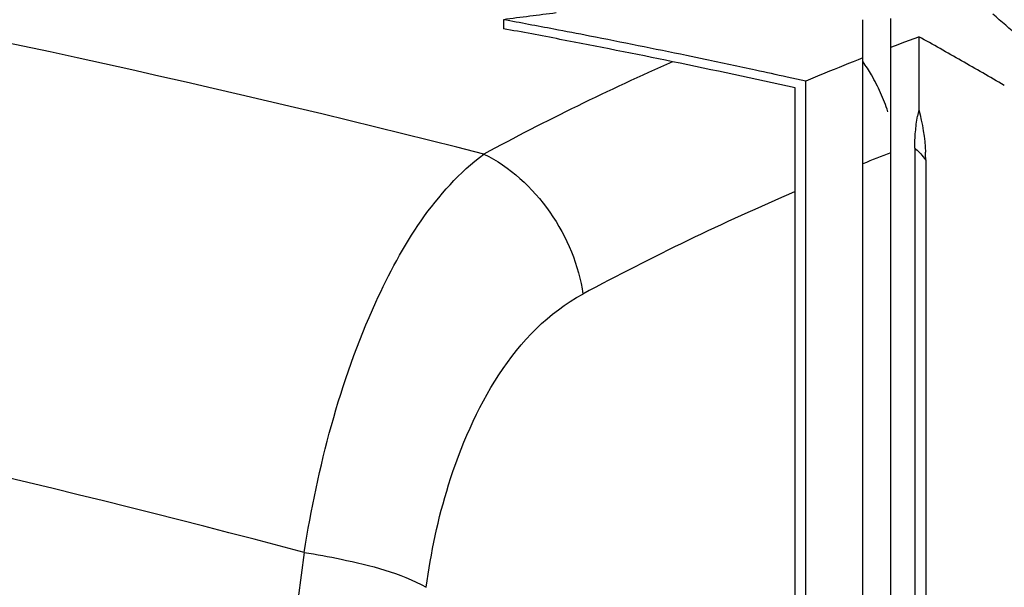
# Model space of a CAD drawing. Header units: millimetres. Extents: x 0 to 297, y 0 to 210.
# Tile 29 of 108: x 89.25 to 92.93, y 168.03 to 170.15. Entities that reach past the tile are written whole.
import ezdxf

# ---------------------------------------------------------------- set-up
doc = ezdxf.new("R2010")
doc.units = ezdxf.units.MM
doc.header["$LTSCALE"] = 16.335
doc.layers.get('0').update_dxf_attribs({"linetype": 'CONTINUOUS'})
doc.layers.add('08_SURFACES', color=7, linetype='CONTINUOUS')

msp = doc.modelspace()

# ---------------------------------------------------------------- linework, layer by layer
at = {"color": 9, "linetype": 'Continuous'}
msp.add_arc((154.8106, 159.5122), 65.0765, 172.361351, 174.769421, dxfattribs=at)
for points in [[(90.9828, 169.65), (88.8328, 170.1967), (86.6361, 170.5928), (84.427, 170.7955)], [(90.9828, 169.65), (91.1749, 169.5571), (91.3239, 169.3387), (91.3523, 169.1271)], [(90.3115, 168.1625), (88.3163, 168.6904), (86.281, 169.0954), (84.2299, 169.3241)]]:
    msp.add_open_spline(points, degree=3, dxfattribs=at)
for points, knots in [([(90.3115, 168.1625), (90.363, 168.4822), (90.4988, 169.0177), (90.8003, 169.5127), (90.9828, 169.65)], [0, 0, 0, 0, 0.586478, 1, 1, 1, 1]), ([(90.7671, 168.032), (90.785, 168.1615), (90.8693, 168.5671), (91.0966, 168.9899), (91.3523, 169.1271)], [0, 0, 0, 0, 0.310552, 1, 1, 1, 1]), ([(90.3115, 168.1625), (90.3577, 168.1553), (90.5127, 168.1259), (90.6695, 168.086), (90.7671, 168.032)], [0, 0, 0, 0, 0.295362, 1, 1, 1, 1])]:
    msp.add_open_spline(points, degree=3, knots=knots, dxfattribs=at)
at = {"layer": '08_SURFACES', "color": 7, "linetype": 'Continuous'}
for p, q in [((91.0555, 170.1516), (91.0555, 170.1181)), ((92.3984, 165.265), (92.3984, 170.1518)), ((92.5028, 165.265), (92.5028, 170.1556)), ((92.5551, 170.0689), (92.5899, 170.0818)), ((92.5899, 170.0818), (92.6074, 170.0882)), ((92.6074, 170.0882), (92.6074, 169.8155)), ((92.5028, 170.0493), (92.5202, 170.0559)), ((92.5202, 170.0559), (92.5551, 170.0689)), ((91.8096, 170.0032), (91.74, 170.0177)), ((91.8096, 170.0032), (91.74, 170.0176)), ((92.185, 169.922), (92.1159, 169.9373)), ((92.185, 169.922), (92.1159, 169.9372)), ((92.1455, 165.3545), (92.1455, 169.897)), ((92.185, 165.265), (92.185, 169.922)), ((92.5924, 169.6723), (92.5924, 165.3545)), ((92.6332, 169.6266), (92.6332, 165.3545))]:
    msp.add_line(p, q, dxfattribs=at)
at = {"layer": '08_SURFACES', "color": 9, "linetype": 'Continuous'}
msp.add_lwpolyline([(92.5924, 169.6723), (92.5967, 169.6688), (92.6011, 169.6648), (92.6055, 169.6605), (92.61, 169.6558), (92.6146, 169.6507), (92.6192, 169.6452), (92.6238, 169.6394), (92.6285, 169.6332), (92.6332, 169.6266)], dxfattribs=at)
at = {"layer": '08_SURFACES', "color": 7, "linetype": 'Continuous'}
for centre, radius, start, end in [((93.2969, 153.4248), 16.8763, 96.9574, 97.63218), ((85.4586, 139.7204), 30.9416, 79.22269, 79.57853), ((79.5324, 154.7979), 20.3629, 48.67033, 49.02897), ((85.4585, 139.7182), 30.9108, 79.16919, 79.5678), ((85.4577, 139.7155), 30.9466, 78.97168, 79.22269), ((85.4568, 139.7095), 30.9196, 78.37392, 79.16916), ((85.4565, 139.7095), 30.9527, 78.28733, 78.97166), ((78.3871, 144.7041), 29.0959, 60.56287, 60.7423), ((78.3639, 144.6631), 29.143, 60.2016, 60.56282), ((85.4544, 139.6993), 30.9632, 77.80042, 78.15584), ((95.8899, 161.1297), 9.541, 111.4662, 112.38697), ((85.4544, 139.6979), 30.9316, 77.50697, 78.37391), ((85.4535, 139.6954), 30.9671, 77.57602, 77.80042), ((95.9285, 161.0357), 9.6427, 112.38618, 112.844), ((78.3403, 144.6219), 29.1904, 60.01985, 60.20165), ((93.2136, 169.685), 0.6201, 167.8527, 170.1413), ((91.9853, 169.6265), 0.6479, 0.0138, 2.703)]:
    msp.add_arc(centre, radius, start, end, dxfattribs=at)
at = {"layer": '08_SURFACES', "color": 9, "linetype": 'Continuous'}
for centre, radius, start, end in [((95.8459, 160.6003), 10.2736, 113.87443, 118.25283), ((91.8393, 169.6013), 0.684, 30.1953, 35.0942), ((91.8324, 169.5973), 0.6919, 23.9745, 30.1991), ((91.8226, 169.5931), 0.7027, 17.8163, 23.9596), ((95.8223, 160.9431), 9.3223, 110.85972, 111.54803), ((96.1097, 160.2773), 10.0475, 113.23744, 118.26093)]:
    msp.add_arc(centre, radius, start, end, dxfattribs=at)
at = {"layer": '08_SURFACES', "color": 7, "linetype": 'Continuous'}
msp.add_open_spline([(92.6074, 169.8155), (92.6211, 169.7638), (92.63, 169.7105), (92.6325, 169.657)], degree=3, dxfattribs=at)
msp.add_open_spline([(92.5924, 169.6723), (92.5924, 169.6924), (92.5942, 169.7322), (92.5992, 169.7718), (92.6026, 169.7912)], degree=3, knots=[0, 0, 0, 0, 0.504462, 1, 1, 1, 1], dxfattribs=at)

doc.saveas('drawing.dxf')
